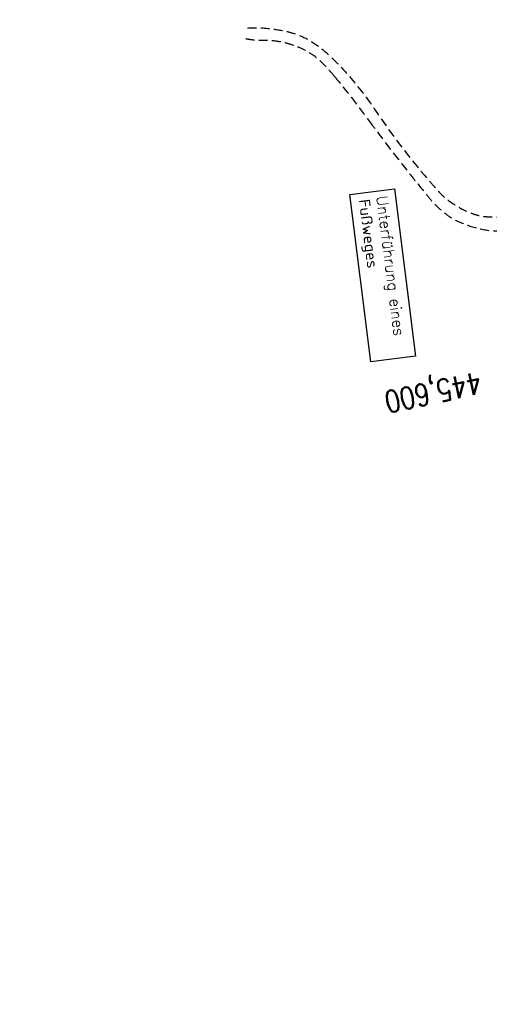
# Model space of a CAD drawing. Extents: x 459406 to 461721, y 413308 to 423218.
# Tile 75 of 256: x 460832 to 460939, y 415804 to 416028. Entities that reach past the tile are written whole.
import ezdxf

# ---------------------------------------------------------------- set-up
doc = ezdxf.new("R2010")
doc.units = 0
doc.header["$LTSCALE"] = 2
doc.header["$MEASUREMENT"] = 0
for name, pattern in [('AUSGEZOGEN', [0]), ('GESTRICH-X2', [1.5, 1, -0.5]), ('GESTRICHELT', [0.75, 0.5, -0.25]), ('STRICHPT-X3', [3, 1.5, -0.75, 0, -0.75])]:
    doc.linetypes.add(name, pattern=pattern)
for name, color, linetype in [('ACHSE', 1, 'STRICHPT-X3'), ('BW-SCHRIFT', 1, 'AUSGEZOGEN'), ('FBR', 8, 'CONTINUOUS'), ('HEKTOM', 1, 'GESTRICHELT'), ('WEG', 8, 'GESTRICH-X2')]:
    doc.layers.add(name, color=color, linetype=linetype)
doc.styles.add('ROMANS', font='romans.shx', dxfattribs={"width": 0.8})

msp = doc.modelspace()

# ---------------------------------------------------------------- linework, layer by layer
at = {"layer": 'ACHSE', "flags": 128}
msp.add_lwpolyline([(460985.55, 416976.25), (460982.74, 416926.33), (460979.94, 416876.41), (460977.13, 416826.49), (460974.32, 416776.57), (460971.52, 416726.64), (460968.71, 416676.72), (460965.91, 416626.8), (460963.1, 416576.88, 0), (460961.73, 416552.57, 0), (460960.29, 416526.96, -0.000009), (460958.89, 416502, 0.00001), (460957.49, 416477.04, 0.000001), (460956.79, 416464.56, -0.000001), (460956.08, 416452.08), (460954.68, 416427.12), (460953.28, 416402.16), (460951.88, 416377.2, 0.000027), (460951.18, 416364.91, -0.000114), (460950.49, 416352.62, -0.000169), (460950.49, 416352.58, 0.000019), (460950.47, 416352.23, 0.002347), (460949.96, 416342.5, 0.0015), (460949.28, 416327.26, 0.002663), (460948.89, 416316.3, 0.002084), (460948.51, 416302.28, 0.002087), (460948.28, 416289.78, 0.002085), (460948.16, 416277.28, 0.002085), (460948.14, 416264.78, 0.002085), (460948.22, 416252.28, 0.002086), (460948.41, 416239.77, 0.002088), (460948.7, 416227.28, 0.002084), (460949.09, 416214.79, 0.002083), (460949.59, 416202.3, 0.002081), (460950.2, 416189.81, 0.002082), (460950.91, 416177.34, 0.002086), (460951.72, 416164.86, 0.002086), (460952.64, 416152.4, 0.002087), (460953.65, 416139.94, 0.002084), (460954.78, 416127.49, 0.002085), (460956.01, 416115.04, 0.002088), (460957.34, 416102.62, 0.002086), (460958.77, 416090.21, 0.002083), (460960.31, 416077.8, 0.002082), (460961.96, 416065.39, 0.002087), (460963.7, 416053.03, 0.002086), (460965.55, 416040.67, 0.002083), (460967.5, 416028.32, 0.00208), (460969.55, 416015.99, 0.002081), (460971.71, 416003.67, 0.002087), (460973.97, 415991.38, 0.002089), (460976.33, 415979.11, 0.002087), (460978.79, 415966.87, 0.002082), (460981.36, 415954.62, 0.002082), (460984.15, 415941.87, 0.002276), (460986.8, 415930.22, 0.001902), (460990.24, 415915.65, 0.002837), (460992.65, 415905.91, 0.000643), (460995.49, 415894.71, 0.001405), (460996.81, 415889.6, 0), (460998.53, 415883.01, 0.000001), (460998.87, 415881.7), (461005.19, 415857.51, 0.000017), (461008.35, 415845.42, -0.000015), (461011.51, 415833.32, -0.000002), (461014.67, 415821.23, -0.000002), (461017.83, 415809.14, -0.000001), (461020.99, 415797.04, 0.000005), (461024.15, 415784.95), (461030.47, 415760.76), (461036.79, 415736.57, 0.000028), (461038.98, 415728.17, -0.000015), (461041.18, 415719.76, -0.00065), (461041.49, 415718.58, -0.000124), (461043.09, 415712.38, -0.002577), (461045.47, 415702.95, -0.001641), (461049.08, 415688.11, -0.002531), (461051.66, 415677.11, -0.002087), (461054.67, 415663.74, -0.002079), (461057.31, 415651.53, -0.002077), (461059.85, 415639.28, -0.002078), (461062.3, 415627.01, -0.002083), (461064.63, 415614.74, -0.002085), (461066.86, 415602.46, -0.00208), (461068.99, 415590.13, -0.00208), (461071.02, 415577.79, -0.002082), (461072.95, 415565.44, -0.002086), (461074.77, 415553.08, -0.002086), (461076.49, 415540.7, -0.002081), (461078.11, 415528.31, -0.002078), (461079.62, 415515.89, -0.00208), (461081.03, 415503.45, -0.002087), (461082.34, 415491.04, -0.002085), (461083.54, 415478.62, -0.002078), (461084.64, 415466.15, -0.002076), (461085.64, 415453.67, -0.002082), (461086.53, 415441.22, -0.002088), (461087.32, 415428.75, -0.002085), (461088, 415416.26, -0.002081), (461088.58, 415403.77, -0.002082), (461089.06, 415391.28, -0.00208), (461089.43, 415378.79, -0.002078), (461089.7, 415366.29, -0.002082), (461089.86, 415353.79, -0.002085), (461089.92, 415341.29, -0.002085), (461089.88, 415328.8, -0.002082), (461089.73, 415316.3, -0.002078), (461089.48, 415303.79, -0.00208), (461089.12, 415291.3, -0.002082), (461088.66, 415278.81, -0.002084), (461088.09, 415266.33, -0.002082), (461087.43, 415253.85, -0.00208), (461086.65, 415241.37, -0.002079), (461085.78, 415228.9, -0.00208), (461084.8, 415216.44, -0.002085), (461083.63, 415203.06, -0.002418), (461082.53, 415191.54, -0.001753), (461080.94, 415176.37, -0.002741), (461079.84, 415166.68, -0.000279), (461078.8, 415158.04, -0.000933), (461078.49, 415155.46, -0.000004), (461077.26, 415145.58, -0.00001), (461076.8, 415141.87), (461073.72, 415117.06, 0.000001), (461071.82, 415101.73, 0.000001), (461070.64, 415092.25, 0.000018), (461069.1, 415079.85, -0.000014), (461067.56, 415067.44, -0.000008), (461066.02, 415055.04, 0.000011), (461064.48, 415042.63), (461058.33, 414993.01), (461052.17, 414943.39, -0.000009), (461049.09, 414918.58, 0.000009), (461046.01, 414893.77), (461039.85, 414844.16), (461033.69, 414794.54), (461027.53, 414744.92, -0.00001), (461024.45, 414720.11, 0.00001), (461021.37, 414695.3, 0.000001), (461018.29, 414670.49, -0.000001), (461015.21, 414645.68, 0), (461011.18, 414613.23, -0.000001), (461009.05, 414596.06, -0.000009), (461005.97, 414571.25, 0.00001), (461002.89, 414546.44), (460996.73, 414496.82), (460990.57, 414447.2), (460984.41, 414397.58, -0.000009), (460981.33, 414372.77, 0.000009), (460978.25, 414347.96), (460972.09, 414298.34), (460965.94, 414248.72), (460959.78, 414199.11, -0.00001), (460956.7, 414174.3, 0.00001), (460953.62, 414149.49, 0.000001), (460950.54, 414124.68, -0.000001), (460947.46, 414099.87, 0), (460943.43, 414067.42, -0.000001), (460941.3, 414050.25, -0.000009), (460938.22, 414025.44, 0.00001), (460935.14, 414000.63), (460928.98, 413951.01), (460922.82, 413901.39, 0.000001), (460919.74, 413876.58, -0.000001), (460916.66, 413851.77, -0.00001), (460913.58, 413826.96, 0.00001), (460910.5, 413802.15), (460904.34, 413752.53), (460898.18, 413702.91), (460892.03, 413653.29, -0.00001), (460888.95, 413628.49, 0.00001), (460885.86, 413603.68, 0.000001), (460882.79, 413578.87, -0.000001), (460879.71, 413554.06, 0), (460875.68, 413521.61, -0.000001), (460873.55, 413504.44, -0.000009), (460870.47, 413479.63, 0.00001), (460867.39, 413454.82), (460861.23, 413405.2), (460855.07, 413355.58, -0.000004), (460853.23, 413340.79, -0.000002), (460849.4, 413309.93)], format="xyb", dxfattribs=at)
at = {"layer": 'BW-SCHRIFT'}
msp.add_lwpolyline([(460917.67, 415989.2), (460922.45, 415951.07), (460912.27, 415949.8), (460907.49, 415987.92)], close=True, dxfattribs=at)
at = {"layer": 'FBR'}
for points in [[(460939.56, 416465.53, -0.000001), (460938.86, 416453.05)], [(460955.04, 416464.66, -0.000001), (460954.34, 416452.18)], [(460958.53, 416464.46, -0.000001), (460957.83, 416451.98)], [(460973.76, 416463.6, -0.000001), (460973.06, 416451.12)], [(460992.76, 415983.69, 0.000224), (460993.01, 415982.39, 0.002087), (460995.44, 415970.29, 0.002082), (460997.99, 415958.18, 0.002082), (461000.74, 415945.56, 0.002276), (461003.36, 415934.07, 0.001902), (461006.77, 415919.63, 0.002837), (461009.13, 415910.07, 0.000643), (461011.96, 415898.92, 0.001405), (461013.26, 415893.89), (461014.98, 415887.31, 0.000001), (461015.32, 415886), (461021.64, 415861.81, 0.000017), (461024.8, 415849.72, -0.000015), (461027.96, 415837.62, -0.000002), (461031.12, 415825.53, -0.000002), (461034.28, 415813.43, -0.000001), (461037.44, 415801.34, 0.000005), (461040.6, 415789.24)], [(460969.23, 416028.6, 0.00208), (460971.28, 416016.28, 0.002081), (460973.43, 416003.98, 0.002087), (460975.69, 415991.7, 0.002089), (460978.05, 415979.44, 0.002087), (460980.51, 415967.22, 0.002082), (460983.07, 415954.98, 0.002082), (460985.86, 415942.25, 0.002276), (460988.5, 415930.61, 0.001902), (460991.95, 415916.06, 0.002837), (460994.34, 415906.34, 0.000643), (460997.18, 415895.15, 0.001405), (460998.5, 415890.04), (461000.22, 415883.46, 0.000001), (461000.57, 415882.14), (461006.88, 415857.95, 0.000017), (461010.04, 415845.86, -0.000015), (461013.2, 415833.77, -0.000002), (461016.36, 415821.67, -0.000002), (461019.52, 415809.58, -0.000001), (461022.68, 415797.48, 0.000005), (461025.84, 415785.39)], [(460963.82, 416040.41, 0.002083), (460965.77, 416028.04, 0.00208), (460967.83, 416015.69, 0.002081), (460969.99, 416003.37, 0.002087), (460972.25, 415991.05, 0.002089), (460974.61, 415978.77, 0.002087), (460977.08, 415966.51, 0.002082), (460979.65, 415954.25, 0.002082), (460982.44, 415941.48, 0.002276), (460985.1, 415929.82, 0.001902), (460988.54, 415915.24, 0.002837), (460990.95, 415905.48, 0.000643), (460993.79, 415894.28, 0.001405), (460995.12, 415889.15), (460996.84, 415882.57, 0.000001), (460997.18, 415881.26), (461003.5, 415857.07, 0.000017), (461006.66, 415844.97, -0.000015), (461009.82, 415832.88, -0.000002), (461012.98, 415820.79, -0.000002), (461016.14, 415808.69, -0.000001), (461019.3, 415796.6, 0.000005), (461022.46, 415784.5)], [(460959.44, 415976.9, 0.000181), (460959.65, 415975.83, 0.002087), (460962.14, 415963.45, 0.002082), (460964.74, 415951.06, 0.002082), (460967.56, 415938.17, 0.002276), (460970.24, 415926.37, 0.001902), (460973.72, 415911.68, 0.002837), (460976.16, 415901.75, 0.000643), (460979.02, 415890.51, 0.001405), (460980.36, 415885.3), (460982.08, 415878.72, 0.000001), (460982.42, 415877.4), (460988.74, 415853.21, 0.000017), (460991.9, 415841.12, -0.000015), (460995.06, 415829.03, -0.000002), (460998.22, 415816.93, -0.000002), (461001.38, 415804.84, -0.000001), (461004.54, 415792.74, 0.000005), (461007.7, 415780.65)]]:
    msp.add_lwpolyline(points, format="xyb", dxfattribs=at)
at = {"layer": 'WEG', "flags": 128}
for points in [[(460884.22, 416025.8, -0.048011), (460888.84, 416025.72, -0.022935), (460892.79, 416025.09, -0.034757), (460895.33, 416024.37, -0.051039), (460898.65, 416022.79, -0.044859), (460902.02, 416020.3, -0.009096), (460903.49, 416018.94, -0.010662), (460904.7, 416017.74, -0.012755), (460907.41, 416014.76, 0.029809)], [(460883.79, 416023.4, 0.003903), (460884.61, 416023.26, 0.045945), (460887.82, 416023.03, -0.044175), (460891.15, 416022.8, -0.037909), (460893.97, 416022.13, -0.036845), (460896.73, 416021.03, -0.029039), (460898.98, 416019.76, -0.043224), (460900.35, 416018.7, -0.02084), (460902.19, 416016.85, -0.011468), (460904.03, 416014.76, -0.012392)], [(460904.03, 416014.76, -0.003484), (460904.56, 416014.11, -0.012392), (460911.96, 416004.55, 0.010001)], [(460907.41, 416014.76, -0.030566), (460913.26, 416007.11, 0.029809), (460925.28, 415991.34, 0.002106), (460927.1, 415989.25, 0.005444), (460927.81, 415988.45, 0.049747), (460930.03, 415986.47, 0.039185), (460933.25, 415984.48, 0.035702), (460935.44, 415983.55, 0.037718), (460937.61, 415982.98, 0.036141), (460938.95, 415982.84, 0.008756), (460944.52, 415982.73, 0.038746), (460948.13, 415983.01, 0.026692), (460953.27, 415984.09)], [(460911.96, 416004.55, 0.010001), (460921.07, 415992.66, 0.00222), (460924.19, 415988.78, 0.004123), (460925.9, 415986.72, 0.034348), (460927.7, 415984.85, 0.027585), (460930.2, 415982.83, 0.046738), (460931.69, 415981.96, 0.026592), (460934.5, 415980.82, 0.054008), (460939.43, 415979.7, 0.079203), (460942.89, 415979.85, 0.008546), (460945.83, 415980.5, -0.005196), (460950.64, 415981.6, -0.003791), (460952.49, 415981.99, -0.002244), (460955.62, 415982.61)]]:
    msp.add_lwpolyline(points, format="xyb", dxfattribs=at)

# ---------------------------------------------------------------- texts
at = {"layer": 'BW-SCHRIFT', "style": 'ROMANS'}
for s, p in [('Unterführung eines', (460913.53, 415987.48)), ('Fußweges', (460909.52, 415986.68))]:
    msp.add_text(s, height=2.5, rotation=277.1542, dxfattribs=at).set_placement(p)
at = {"layer": 'HEKTOM', "style": 'ROMANS', "width": 0.8}
msp.add_text('445,600', height=5, rotation=192.0866, dxfattribs=at).set_placement((460936.84, 415947.62))

doc.saveas('drawing.dxf')
